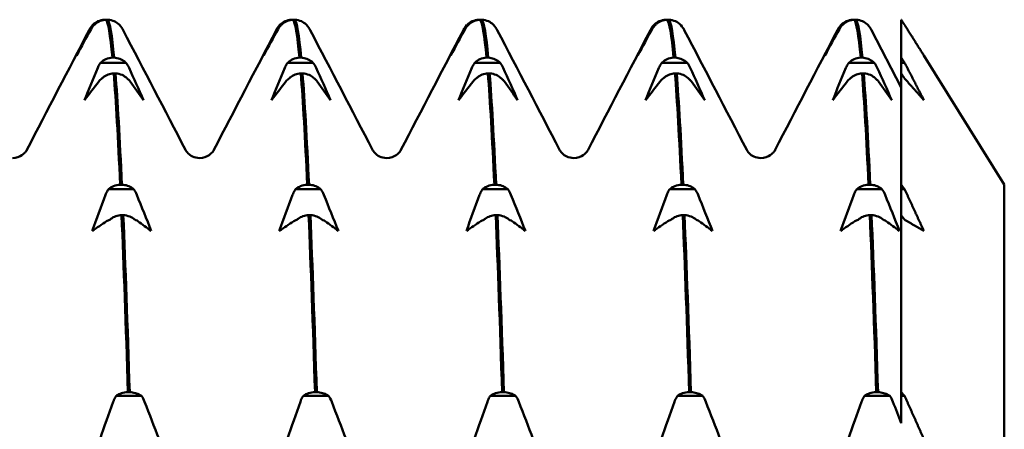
# Model space of a CAD drawing. Header units: millimetres. Extents: x 49 to 192, y 96 to 231.
# Tile 12 of 24: x 128.93 to 138.49, y 124.03 to 128. Entities that reach past the tile are written whole.
import ezdxf

# ---------------------------------------------------------------- set-up
doc = ezdxf.new("R2010")
doc.units = ezdxf.units.MM
doc.layers.add('Видимый контур (ГОСТ)', color=7, linetype='Continuous', lineweight=50)

msp = doc.modelspace()

# ---------------------------------------------------------------- linework, layer by layer
at = {"layer": 'Видимый контур (ГОСТ)'}
for p, q in [((129.7585, 127.9992), (129.7716, 127.9992)), ((129.7886, 127.9992), (129.7716, 127.9992)), ((131.5746, 127.9992), (131.5877, 127.9992)), ((131.6047, 127.9992), (131.5877, 127.9992)), ((133.3907, 127.9992), (133.4038, 127.9992)), ((133.4208, 127.9992), (133.4038, 127.9992)), ((135.2068, 127.9992), (135.2199, 127.9992)), ((135.2369, 127.9992), (135.2199, 127.9992)), ((137.0229, 127.9992), (137.036, 127.9992)), ((137.053, 127.9992), (137.036, 127.9992)), ((137.4927, 127.9992), (137.4927, 127.6312)), ((129.6575, 127.9483), (129.6444, 127.9483)), ((131.4736, 127.9483), (131.4605, 127.9483)), ((133.2897, 127.9483), (133.2766, 127.9483)), ((135.1058, 127.9483), (135.0927, 127.9483)), ((136.9219, 127.9483), (136.9088, 127.9483)), ((137.2024, 127.8991), (137.4927, 127.3419)), ((129.8341, 127.6312), (129.8511, 127.6312)), ((131.6502, 127.6312), (131.6672, 127.6312)), ((133.4663, 127.6312), (133.4833, 127.6312)), ((135.2824, 127.6312), (135.2994, 127.6312)), ((137.0985, 127.6312), (137.1155, 127.6312)), ((137.4927, 127.582), (137.4927, 127.6312)), ((138.4927, 126.4026), (137.7115, 127.6526)), ((129.9652, 127.582), (129.72, 127.582)), ((131.7813, 127.582), (131.5361, 127.582)), ((133.5974, 127.582), (133.3522, 127.582)), ((135.4135, 127.582), (135.1683, 127.582)), ((137.2296, 127.582), (136.9844, 127.582)), ((137.4927, 127.4781), (137.4927, 127.582)), ((137.5246, 127.582), (137.4927, 127.582)), ((129.8642, 127.4781), (129.8472, 127.4781)), ((131.6803, 127.4781), (131.6633, 127.4781)), ((133.4964, 127.4781), (133.4794, 127.4781)), ((135.3125, 127.4781), (135.2955, 127.4781)), ((137.1286, 127.4781), (137.1116, 127.4781)), ((137.4927, 127.4781), (137.4927, 126.3992)), ((129.9098, 126.3992), (129.9268, 126.3992)), ((131.7259, 126.3992), (131.7429, 126.3992)), ((133.542, 126.3992), (133.559, 126.3992)), ((135.3581, 126.3992), (135.3751, 126.3992)), ((137.1742, 126.3992), (137.1912, 126.3992)), ((137.4927, 126.3551), (137.4927, 126.3992)), ((138.4927, 126.4026), (138.4927, 103.5026)), ((130.0408, 126.3551), (129.7957, 126.3551)), ((131.8569, 126.3551), (131.6118, 126.3551)), ((133.673, 126.3551), (133.4279, 126.3551)), ((135.4891, 126.3551), (135.244, 126.3551)), ((137.3052, 126.3551), (137.0601, 126.3551)), ((137.4927, 126.1034), (137.4927, 126.3551)), ((137.5246, 126.3551), (137.4927, 126.3551)), ((129.9399, 126.1034), (129.9229, 126.1034)), ((131.756, 126.1034), (131.739, 126.1034)), ((133.5721, 126.1034), (133.5551, 126.1034)), ((135.3882, 126.1034), (135.3712, 126.1034)), ((137.2043, 126.1034), (137.1873, 126.1034)), ((137.4927, 126.1034), (137.4927, 124.3871)), ((129.9855, 124.3871), (130.0025, 124.3871)), ((131.8016, 124.3871), (131.8186, 124.3871)), ((133.6177, 124.3871), (133.6347, 124.3871)), ((135.4338, 124.3871), (135.4508, 124.3871)), ((137.2499, 124.3871), (137.2669, 124.3871)), ((137.4927, 124.3511), (137.4927, 124.3871)), ((130.1165, 124.3511), (129.8714, 124.3511)), ((131.9326, 124.3511), (131.6875, 124.3511)), ((133.7487, 124.3511), (133.5036, 124.3511)), ((135.5648, 124.3511), (135.3197, 124.3511)), ((137.3809, 124.3511), (137.1358, 124.3511)), ((137.4927, 124.0853), (137.4927, 124.3511)), ((137.5246, 124.3511), (137.4927, 124.3511))]:
    msp.add_line(p, q, dxfattribs=at)
for points, knots in [([(129.6444, 127.9483), (129.6457, 127.9496), (129.647, 127.9509), (129.6618, 127.9651), (129.6774, 127.9757), (129.7145, 127.9929), (129.7363, 127.9982), (129.7585, 127.9992)], [-0.01282665, -0.01282665, -0.01282665, -0.01282665, -0.01227145, -0.01227145, -0.00665799, -0.00665799, 0, 0, 0, 0]), ([(129.7716, 127.9992), (129.7529, 127.9984), (129.7345, 127.9945), (129.6996, 127.9809), (129.6835, 127.9712), (129.6651, 127.9557), (129.6612, 127.9521), (129.6575, 127.9483)], [-0.01787911, -0.01787911, -0.01787911, -0.01787911, -0.01226751, -0.01226751, -0.00665623, -0.00665623, -0.00506216, -0.00506216, -0.00506216, -0.00506216]), ([(129.9027, 127.9483), (129.9014, 127.9496), (129.9, 127.9509), (129.8852, 127.9651), (129.8696, 127.9757), (129.8325, 127.9929), (129.8107, 127.9982), (129.7886, 127.9992)], [-0.01282665, -0.01282665, -0.01282665, -0.01282665, -0.01227145, -0.01227145, -0.00665799, -0.00665799, 0, 0, 0, 0]), ([(131.4605, 127.9483), (131.4618, 127.9496), (131.4631, 127.9509), (131.4779, 127.9651), (131.4935, 127.9757), (131.5306, 127.9929), (131.5524, 127.9982), (131.5746, 127.9992)], [-0.01282665, -0.01282665, -0.01282665, -0.01282665, -0.01227145, -0.01227145, -0.00665799, -0.00665799, 0, 0, 0, 0]), ([(131.5877, 127.9992), (131.569, 127.9984), (131.5506, 127.9945), (131.5157, 127.9809), (131.4996, 127.9712), (131.4812, 127.9557), (131.4773, 127.9521), (131.4736, 127.9483)], [-0.01787911, -0.01787911, -0.01787911, -0.01787911, -0.01226751, -0.01226751, -0.00665623, -0.00665623, -0.00506216, -0.00506216, -0.00506216, -0.00506216]), ([(131.7188, 127.9483), (131.7175, 127.9496), (131.7161, 127.9509), (131.7013, 127.9651), (131.6857, 127.9757), (131.6486, 127.9929), (131.6268, 127.9982), (131.6047, 127.9992)], [-0.01282665, -0.01282665, -0.01282665, -0.01282665, -0.01227145, -0.01227145, -0.00665799, -0.00665799, 0, 0, 0, 0]), ([(133.2766, 127.9483), (133.2779, 127.9496), (133.2792, 127.9509), (133.294, 127.9651), (133.3096, 127.9757), (133.3467, 127.9929), (133.3685, 127.9982), (133.3907, 127.9992)], [-0.01282665, -0.01282665, -0.01282665, -0.01282665, -0.01227145, -0.01227145, -0.00665799, -0.00665799, 0, 0, 0, 0]), ([(133.4038, 127.9992), (133.3851, 127.9984), (133.3667, 127.9945), (133.3318, 127.9809), (133.3157, 127.9712), (133.2973, 127.9557), (133.2934, 127.9521), (133.2897, 127.9483)], [-0.01787911, -0.01787911, -0.01787911, -0.01787911, -0.01226751, -0.01226751, -0.00665623, -0.00665623, -0.00506216, -0.00506216, -0.00506216, -0.00506216]), ([(133.5349, 127.9483), (133.5336, 127.9496), (133.5322, 127.9509), (133.5174, 127.9651), (133.5018, 127.9757), (133.4647, 127.9929), (133.4429, 127.9982), (133.4208, 127.9992)], [-0.01282665, -0.01282665, -0.01282665, -0.01282665, -0.01227145, -0.01227145, -0.00665799, -0.00665799, 0, 0, 0, 0]), ([(135.0927, 127.9483), (135.094, 127.9496), (135.0953, 127.9509), (135.1101, 127.9651), (135.1257, 127.9757), (135.1628, 127.9929), (135.1846, 127.9982), (135.2068, 127.9992)], [-0.01282665, -0.01282665, -0.01282665, -0.01282665, -0.01227145, -0.01227145, -0.00665799, -0.00665799, 0, 0, 0, 0]), ([(135.2199, 127.9992), (135.2012, 127.9984), (135.1828, 127.9945), (135.1479, 127.9809), (135.1318, 127.9712), (135.1134, 127.9557), (135.1095, 127.9521), (135.1058, 127.9483)], [-0.01787911, -0.01787911, -0.01787911, -0.01787911, -0.01226751, -0.01226751, -0.00665623, -0.00665623, -0.00506216, -0.00506216, -0.00506216, -0.00506216]), ([(135.351, 127.9483), (135.3497, 127.9496), (135.3483, 127.9509), (135.3335, 127.9651), (135.3179, 127.9757), (135.2808, 127.9929), (135.259, 127.9982), (135.2369, 127.9992)], [-0.01282665, -0.01282665, -0.01282665, -0.01282665, -0.01227145, -0.01227145, -0.00665799, -0.00665799, 0, 0, 0, 0]), ([(136.9088, 127.9483), (136.9101, 127.9496), (136.9114, 127.9509), (136.9262, 127.9651), (136.9418, 127.9757), (136.9789, 127.9929), (137.0007, 127.9982), (137.0229, 127.9992)], [-0.01282665, -0.01282665, -0.01282665, -0.01282665, -0.01227145, -0.01227145, -0.00665799, -0.00665799, 0, 0, 0, 0]), ([(137.036, 127.9992), (137.0173, 127.9984), (136.9989, 127.9945), (136.964, 127.9809), (136.9479, 127.9712), (136.9295, 127.9557), (136.9256, 127.9521), (136.9219, 127.9483)], [-0.01787911, -0.01787911, -0.01787911, -0.01787911, -0.01226751, -0.01226751, -0.00665623, -0.00665623, -0.00506216, -0.00506216, -0.00506216, -0.00506216]), ([(137.1671, 127.9483), (137.1658, 127.9496), (137.1644, 127.9509), (137.1496, 127.9651), (137.134, 127.9757), (137.0969, 127.9929), (137.0751, 127.9982), (137.053, 127.9992)], [-0.01282665, -0.01282665, -0.01282665, -0.01282665, -0.01227145, -0.01227145, -0.00665799, -0.00665799, 0, 0, 0, 0]), ([(129.6157, 127.9085), (129.6213, 127.9195), (129.6283, 127.9302), (129.6393, 127.9429), (129.6418, 127.9457), (129.6444, 127.9483)], [-0.020105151, -0.020105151, -0.020105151, -0.020105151, -0.01516841, -0.01516841, -0.013799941, -0.013799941, -0.013799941, -0.013799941]), ([(131.4318, 127.9085), (131.4374, 127.9195), (131.4444, 127.9302), (131.4554, 127.9429), (131.4579, 127.9457), (131.4605, 127.9483)], [-0.020105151, -0.020105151, -0.020105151, -0.020105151, -0.01516841, -0.01516841, -0.013799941, -0.013799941, -0.013799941, -0.013799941]), ([(133.2479, 127.9085), (133.2535, 127.9195), (133.2605, 127.9302), (133.2715, 127.9429), (133.274, 127.9457), (133.2766, 127.9483)], [-0.020105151, -0.020105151, -0.020105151, -0.020105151, -0.01516841, -0.01516841, -0.013799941, -0.013799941, -0.013799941, -0.013799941]), ([(135.064, 127.9085), (135.0696, 127.9195), (135.0766, 127.9302), (135.0876, 127.9429), (135.0901, 127.9457), (135.0927, 127.9483)], [-0.020105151, -0.020105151, -0.020105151, -0.020105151, -0.01516841, -0.01516841, -0.013799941, -0.013799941, -0.013799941, -0.013799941]), ([(136.8801, 127.9085), (136.8857, 127.9195), (136.8927, 127.9302), (136.9037, 127.9429), (136.9062, 127.9457), (136.9088, 127.9483)], [-0.020105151, -0.020105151, -0.020105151, -0.020105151, -0.01516841, -0.01516841, -0.013799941, -0.013799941, -0.013799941, -0.013799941]), ([(129.72, 127.582), (129.7213, 127.5833), (129.7226, 127.5846), (129.7375, 127.5983), (129.7531, 127.6085), (129.7902, 127.6251), (129.812, 127.6303), (129.8341, 127.6312)], [-0.01282665, -0.01282665, -0.01282665, -0.01282665, -0.01227145, -0.01227145, -0.00665799, -0.00665799, 0, 0, 0, 0]), ([(129.8511, 127.6312), (129.8698, 127.6304), (129.8882, 127.6266), (129.9231, 127.6135), (129.9392, 127.6042), (129.9576, 127.5892), (129.9615, 127.5857), (129.9652, 127.582)], [-0.01787911, -0.01787911, -0.01787911, -0.01787911, -0.01226751, -0.01226751, -0.00665623, -0.00665623, -0.00506216, -0.00506216, -0.00506216, -0.00506216]), ([(131.5361, 127.582), (131.5374, 127.5833), (131.5387, 127.5846), (131.5536, 127.5983), (131.5692, 127.6085), (131.6063, 127.6251), (131.6281, 127.6303), (131.6502, 127.6312)], [-0.01282665, -0.01282665, -0.01282665, -0.01282665, -0.01227145, -0.01227145, -0.00665799, -0.00665799, 0, 0, 0, 0]), ([(131.6672, 127.6312), (131.6859, 127.6304), (131.7043, 127.6266), (131.7392, 127.6135), (131.7553, 127.6042), (131.7737, 127.5892), (131.7776, 127.5857), (131.7813, 127.582)], [-0.01787911, -0.01787911, -0.01787911, -0.01787911, -0.01226751, -0.01226751, -0.00665623, -0.00665623, -0.00506216, -0.00506216, -0.00506216, -0.00506216]), ([(133.3522, 127.582), (133.3535, 127.5833), (133.3548, 127.5846), (133.3697, 127.5983), (133.3853, 127.6085), (133.4224, 127.6251), (133.4442, 127.6303), (133.4663, 127.6312)], [-0.01282665, -0.01282665, -0.01282665, -0.01282665, -0.01227145, -0.01227145, -0.00665799, -0.00665799, 0, 0, 0, 0]), ([(133.4833, 127.6312), (133.502, 127.6304), (133.5204, 127.6266), (133.5553, 127.6135), (133.5714, 127.6042), (133.5898, 127.5892), (133.5937, 127.5857), (133.5974, 127.582)], [-0.01787911, -0.01787911, -0.01787911, -0.01787911, -0.01226751, -0.01226751, -0.00665623, -0.00665623, -0.00506216, -0.00506216, -0.00506216, -0.00506216]), ([(135.1683, 127.582), (135.1696, 127.5833), (135.1709, 127.5846), (135.1858, 127.5983), (135.2014, 127.6085), (135.2385, 127.6251), (135.2603, 127.6303), (135.2824, 127.6312)], [-0.01282665, -0.01282665, -0.01282665, -0.01282665, -0.01227145, -0.01227145, -0.00665799, -0.00665799, 0, 0, 0, 0]), ([(135.2994, 127.6312), (135.3181, 127.6304), (135.3365, 127.6266), (135.3714, 127.6135), (135.3875, 127.6042), (135.4059, 127.5892), (135.4098, 127.5857), (135.4135, 127.582)], [-0.01787911, -0.01787911, -0.01787911, -0.01787911, -0.01226751, -0.01226751, -0.00665623, -0.00665623, -0.00506216, -0.00506216, -0.00506216, -0.00506216]), ([(136.9844, 127.582), (136.9857, 127.5833), (136.987, 127.5846), (137.0019, 127.5983), (137.0175, 127.6085), (137.0546, 127.6251), (137.0764, 127.6303), (137.0985, 127.6312)], [-0.01282665, -0.01282665, -0.01282665, -0.01282665, -0.01227145, -0.01227145, -0.00665799, -0.00665799, 0, 0, 0, 0]), ([(137.1155, 127.6312), (137.1342, 127.6304), (137.1526, 127.6266), (137.1875, 127.6135), (137.2036, 127.6042), (137.222, 127.5892), (137.2259, 127.5857), (137.2296, 127.582)], [-0.01787911, -0.01787911, -0.01787911, -0.01787911, -0.01226751, -0.01226751, -0.00665623, -0.00665623, -0.00506216, -0.00506216, -0.00506216, -0.00506216]), ([(129.6914, 127.5332), (129.697, 127.5467), (129.704, 127.5598), (129.7149, 127.5754), (129.7174, 127.5788), (129.72, 127.582)], [-0.020105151, -0.020105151, -0.020105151, -0.020105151, -0.01516841, -0.01516841, -0.013799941, -0.013799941, -0.013799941, -0.013799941]), ([(131.5075, 127.5332), (131.5131, 127.5467), (131.5201, 127.5598), (131.531, 127.5754), (131.5335, 127.5788), (131.5361, 127.582)], [-0.020105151, -0.020105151, -0.020105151, -0.020105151, -0.01516841, -0.01516841, -0.013799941, -0.013799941, -0.013799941, -0.013799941]), ([(133.3236, 127.5332), (133.3292, 127.5467), (133.3362, 127.5598), (133.3471, 127.5754), (133.3496, 127.5788), (133.3522, 127.582)], [-0.020105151, -0.020105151, -0.020105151, -0.020105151, -0.01516841, -0.01516841, -0.013799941, -0.013799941, -0.013799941, -0.013799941]), ([(135.1397, 127.5332), (135.1453, 127.5467), (135.1523, 127.5598), (135.1632, 127.5754), (135.1657, 127.5788), (135.1683, 127.582)], [-0.020105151, -0.020105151, -0.020105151, -0.020105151, -0.01516841, -0.01516841, -0.013799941, -0.013799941, -0.013799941, -0.013799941]), ([(136.9558, 127.5332), (136.9614, 127.5467), (136.9684, 127.5598), (136.9793, 127.5754), (136.9818, 127.5788), (136.9844, 127.582)], [-0.020105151, -0.020105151, -0.020105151, -0.020105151, -0.01516841, -0.01516841, -0.013799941, -0.013799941, -0.013799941, -0.013799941]), ([(129.8472, 127.4781), (129.8286, 127.4773), (129.8101, 127.4736), (129.7753, 127.4604), (129.7591, 127.4511), (129.7408, 127.4361), (129.7369, 127.4326), (129.7332, 127.429)], [-0.01787911, -0.01787911, -0.01787911, -0.01787911, -0.01226751, -0.01226751, -0.00665623, -0.00665623, -0.00506216, -0.00506216, -0.00506216, -0.00506216]), ([(129.9783, 127.429), (129.977, 127.4302), (129.9757, 127.4315), (129.9608, 127.4452), (129.9453, 127.4554), (129.9082, 127.4721), (129.8864, 127.4772), (129.8642, 127.4781)], [-0.01282665, -0.01282665, -0.01282665, -0.01282665, -0.01227145, -0.01227145, -0.00665799, -0.00665799, 0, 0, 0, 0]), ([(130.007, 127.4008), (130.0014, 127.4086), (129.9944, 127.4161), (129.9834, 127.4251), (129.9809, 127.4271), (129.9783, 127.429)], [-0.020105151, -0.020105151, -0.020105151, -0.020105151, -0.01516841, -0.01516841, -0.013799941, -0.013799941, -0.013799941, -0.013799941]), ([(131.6633, 127.4781), (131.6447, 127.4773), (131.6262, 127.4736), (131.5914, 127.4604), (131.5752, 127.4511), (131.5569, 127.4361), (131.553, 127.4326), (131.5493, 127.429)], [-0.01787911, -0.01787911, -0.01787911, -0.01787911, -0.01226751, -0.01226751, -0.00665623, -0.00665623, -0.00506216, -0.00506216, -0.00506216, -0.00506216]), ([(131.7944, 127.429), (131.7931, 127.4302), (131.7918, 127.4315), (131.7769, 127.4452), (131.7614, 127.4554), (131.7243, 127.4721), (131.7025, 127.4772), (131.6803, 127.4781)], [-0.01282665, -0.01282665, -0.01282665, -0.01282665, -0.01227145, -0.01227145, -0.00665799, -0.00665799, 0, 0, 0, 0]), ([(131.8231, 127.4008), (131.8175, 127.4086), (131.8105, 127.4161), (131.7995, 127.4251), (131.797, 127.4271), (131.7944, 127.429)], [-0.020105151, -0.020105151, -0.020105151, -0.020105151, -0.01516841, -0.01516841, -0.013799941, -0.013799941, -0.013799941, -0.013799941]), ([(133.4794, 127.4781), (133.4608, 127.4773), (133.4423, 127.4736), (133.4075, 127.4604), (133.3913, 127.4511), (133.373, 127.4361), (133.3691, 127.4326), (133.3654, 127.429)], [-0.01787911, -0.01787911, -0.01787911, -0.01787911, -0.01226751, -0.01226751, -0.00665623, -0.00665623, -0.00506216, -0.00506216, -0.00506216, -0.00506216]), ([(133.6105, 127.429), (133.6092, 127.4302), (133.6079, 127.4315), (133.593, 127.4452), (133.5775, 127.4554), (133.5404, 127.4721), (133.5186, 127.4772), (133.4964, 127.4781)], [-0.01282665, -0.01282665, -0.01282665, -0.01282665, -0.01227145, -0.01227145, -0.00665799, -0.00665799, 0, 0, 0, 0]), ([(133.6392, 127.4008), (133.6336, 127.4086), (133.6266, 127.4161), (133.6156, 127.4251), (133.6131, 127.4271), (133.6105, 127.429)], [-0.020105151, -0.020105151, -0.020105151, -0.020105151, -0.01516841, -0.01516841, -0.013799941, -0.013799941, -0.013799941, -0.013799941]), ([(135.2955, 127.4781), (135.2769, 127.4773), (135.2584, 127.4736), (135.2236, 127.4604), (135.2074, 127.4511), (135.1891, 127.4361), (135.1852, 127.4326), (135.1815, 127.429)], [-0.01787911, -0.01787911, -0.01787911, -0.01787911, -0.01226751, -0.01226751, -0.00665623, -0.00665623, -0.00506216, -0.00506216, -0.00506216, -0.00506216]), ([(135.4266, 127.429), (135.4253, 127.4302), (135.424, 127.4315), (135.4091, 127.4452), (135.3936, 127.4554), (135.3565, 127.4721), (135.3347, 127.4772), (135.3125, 127.4781)], [-0.01282665, -0.01282665, -0.01282665, -0.01282665, -0.01227145, -0.01227145, -0.00665799, -0.00665799, 0, 0, 0, 0]), ([(135.4553, 127.4008), (135.4497, 127.4086), (135.4427, 127.4161), (135.4317, 127.4251), (135.4292, 127.4271), (135.4266, 127.429)], [-0.020105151, -0.020105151, -0.020105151, -0.020105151, -0.01516841, -0.01516841, -0.013799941, -0.013799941, -0.013799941, -0.013799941]), ([(137.1116, 127.4781), (137.093, 127.4773), (137.0745, 127.4736), (137.0397, 127.4604), (137.0235, 127.4511), (137.0052, 127.4361), (137.0013, 127.4326), (136.9976, 127.429)], [-0.01787911, -0.01787911, -0.01787911, -0.01787911, -0.01226751, -0.01226751, -0.00665623, -0.00665623, -0.00506216, -0.00506216, -0.00506216, -0.00506216]), ([(137.2427, 127.429), (137.2414, 127.4302), (137.2401, 127.4315), (137.2252, 127.4452), (137.2097, 127.4554), (137.1726, 127.4721), (137.1508, 127.4772), (137.1286, 127.4781)], [-0.01282665, -0.01282665, -0.01282665, -0.01282665, -0.01227145, -0.01227145, -0.00665799, -0.00665799, 0, 0, 0, 0]), ([(137.2714, 127.4008), (137.2658, 127.4086), (137.2588, 127.4161), (137.2478, 127.4251), (137.2453, 127.4271), (137.2427, 127.429)], [-0.020105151, -0.020105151, -0.020105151, -0.020105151, -0.01516841, -0.01516841, -0.013799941, -0.013799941, -0.013799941, -0.013799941]), ([(128.8655, 126.6575), (128.9013, 126.6575), (128.9354, 126.6711), (128.9748, 126.6979), (128.9852, 126.71), (128.998, 126.7268), (129.0011, 126.7324), (129.0031, 126.7362)], [0, 0, 0, 0, 0.02184572, 0.02184572, 0.04082686, 0.04082686, 0.05840191, 0.05840191, 0.05840191, 0.05840191]), ([(130.544, 126.7362), (130.5471, 126.7301), (130.5526, 126.7186), (130.5802, 126.6924), (130.5937, 126.6817), (130.6314, 126.664), (130.6564, 126.6575), (130.6816, 126.6575)], [0, 0, 0, 0, 0.02824653, 0.02824653, 0.04306105, 0.04306105, 0.05842711, 0.05842711, 0.05842711, 0.05842711]), ([(130.6816, 126.6575), (130.7174, 126.6575), (130.7515, 126.6711), (130.7909, 126.6979), (130.8013, 126.71), (130.8141, 126.7268), (130.8172, 126.7324), (130.8192, 126.7362)], [0, 0, 0, 0, 0.02184572, 0.02184572, 0.04082686, 0.04082686, 0.05840191, 0.05840191, 0.05840191, 0.05840191]), ([(132.3601, 126.7362), (132.3632, 126.7301), (132.3687, 126.7186), (132.3963, 126.6924), (132.4098, 126.6817), (132.4475, 126.664), (132.4725, 126.6575), (132.4977, 126.6575)], [0, 0, 0, 0, 0.02824653, 0.02824653, 0.04306105, 0.04306105, 0.05842711, 0.05842711, 0.05842711, 0.05842711]), ([(132.4977, 126.6575), (132.5335, 126.6575), (132.5676, 126.6711), (132.607, 126.6979), (132.6174, 126.71), (132.6302, 126.7268), (132.6333, 126.7324), (132.6353, 126.7362)], [0, 0, 0, 0, 0.02184572, 0.02184572, 0.04082686, 0.04082686, 0.05840191, 0.05840191, 0.05840191, 0.05840191]), ([(134.1762, 126.7362), (134.1793, 126.7301), (134.1848, 126.7186), (134.2124, 126.6924), (134.2259, 126.6817), (134.2636, 126.664), (134.2886, 126.6575), (134.3138, 126.6575)], [0, 0, 0, 0, 0.02824653, 0.02824653, 0.04306105, 0.04306105, 0.05842711, 0.05842711, 0.05842711, 0.05842711]), ([(134.3138, 126.6575), (134.3496, 126.6575), (134.3837, 126.6711), (134.4231, 126.6979), (134.4335, 126.71), (134.4463, 126.7268), (134.4494, 126.7324), (134.4514, 126.7362)], [0, 0, 0, 0, 0.02184572, 0.02184572, 0.04082686, 0.04082686, 0.05840191, 0.05840191, 0.05840191, 0.05840191]), ([(135.9923, 126.7362), (135.9954, 126.7301), (136.0009, 126.7186), (136.0285, 126.6924), (136.042, 126.6817), (136.0797, 126.664), (136.1047, 126.6575), (136.1299, 126.6575)], [0, 0, 0, 0, 0.02824653, 0.02824653, 0.04306105, 0.04306105, 0.05842711, 0.05842711, 0.05842711, 0.05842711]), ([(136.1299, 126.6575), (136.1657, 126.6575), (136.1998, 126.6711), (136.2392, 126.6979), (136.2496, 126.71), (136.2624, 126.7268), (136.2655, 126.7324), (136.2675, 126.7362)], [0, 0, 0, 0, 0.02184572, 0.02184572, 0.04082686, 0.04082686, 0.05840191, 0.05840191, 0.05840191, 0.05840191]), ([(129.7957, 126.3551), (129.797, 126.3562), (129.7983, 126.3574), (129.8132, 126.3696), (129.8288, 126.3788), (129.8659, 126.3937), (129.8876, 126.3983), (129.9098, 126.3992)], [-0.01282665, -0.01282665, -0.01282665, -0.01282665, -0.01227145, -0.01227145, -0.00665799, -0.00665799, 0, 0, 0, 0]), ([(129.9268, 126.3992), (129.9455, 126.3985), (129.9639, 126.3951), (129.9987, 126.3833), (130.0149, 126.3749), (130.0333, 126.3615), (130.0371, 126.3584), (130.0408, 126.3551)], [-0.01787911, -0.01787911, -0.01787911, -0.01787911, -0.01226751, -0.01226751, -0.00665623, -0.00665623, -0.00506216, -0.00506216, -0.00506216, -0.00506216]), ([(131.6118, 126.3551), (131.6131, 126.3562), (131.6144, 126.3574), (131.6293, 126.3696), (131.6449, 126.3788), (131.682, 126.3937), (131.7037, 126.3983), (131.7259, 126.3992)], [-0.01282665, -0.01282665, -0.01282665, -0.01282665, -0.01227145, -0.01227145, -0.00665799, -0.00665799, 0, 0, 0, 0]), ([(131.7429, 126.3992), (131.7616, 126.3985), (131.78, 126.3951), (131.8148, 126.3833), (131.831, 126.3749), (131.8494, 126.3615), (131.8532, 126.3584), (131.8569, 126.3551)], [-0.01787911, -0.01787911, -0.01787911, -0.01787911, -0.01226751, -0.01226751, -0.00665623, -0.00665623, -0.00506216, -0.00506216, -0.00506216, -0.00506216]), ([(133.4279, 126.3551), (133.4292, 126.3562), (133.4305, 126.3574), (133.4454, 126.3696), (133.461, 126.3788), (133.4981, 126.3937), (133.5198, 126.3983), (133.542, 126.3992)], [-0.01282665, -0.01282665, -0.01282665, -0.01282665, -0.01227145, -0.01227145, -0.00665799, -0.00665799, 0, 0, 0, 0]), ([(133.559, 126.3992), (133.5777, 126.3985), (133.5961, 126.3951), (133.6309, 126.3833), (133.6471, 126.3749), (133.6655, 126.3615), (133.6693, 126.3584), (133.673, 126.3551)], [-0.01787911, -0.01787911, -0.01787911, -0.01787911, -0.01226751, -0.01226751, -0.00665623, -0.00665623, -0.00506216, -0.00506216, -0.00506216, -0.00506216]), ([(135.244, 126.3551), (135.2453, 126.3562), (135.2466, 126.3574), (135.2615, 126.3696), (135.2771, 126.3788), (135.3142, 126.3937), (135.3359, 126.3983), (135.3581, 126.3992)], [-0.01282665, -0.01282665, -0.01282665, -0.01282665, -0.01227145, -0.01227145, -0.00665799, -0.00665799, 0, 0, 0, 0]), ([(135.3751, 126.3992), (135.3938, 126.3985), (135.4122, 126.3951), (135.447, 126.3833), (135.4632, 126.3749), (135.4816, 126.3615), (135.4854, 126.3584), (135.4891, 126.3551)], [-0.01787911, -0.01787911, -0.01787911, -0.01787911, -0.01226751, -0.01226751, -0.00665623, -0.00665623, -0.00506216, -0.00506216, -0.00506216, -0.00506216]), ([(137.0601, 126.3551), (137.0614, 126.3562), (137.0627, 126.3574), (137.0776, 126.3696), (137.0932, 126.3788), (137.1303, 126.3937), (137.152, 126.3983), (137.1742, 126.3992)], [-0.01282665, -0.01282665, -0.01282665, -0.01282665, -0.01227145, -0.01227145, -0.00665799, -0.00665799, 0, 0, 0, 0]), ([(137.1912, 126.3992), (137.2099, 126.3985), (137.2283, 126.3951), (137.2631, 126.3833), (137.2793, 126.3749), (137.2977, 126.3615), (137.3015, 126.3584), (137.3052, 126.3551)], [-0.01787911, -0.01787911, -0.01787911, -0.01787911, -0.01226751, -0.01226751, -0.00665623, -0.00665623, -0.00506216, -0.00506216, -0.00506216, -0.00506216]), ([(129.767, 126.3007), (129.7726, 126.3157), (129.7797, 126.3303), (129.7906, 126.3477), (129.7931, 126.3514), (129.7957, 126.3551)], [-0.020105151, -0.020105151, -0.020105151, -0.020105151, -0.01516841, -0.01516841, -0.013799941, -0.013799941, -0.013799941, -0.013799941]), ([(131.5831, 126.3007), (131.5887, 126.3157), (131.5958, 126.3303), (131.6067, 126.3477), (131.6092, 126.3514), (131.6118, 126.3551)], [-0.020105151, -0.020105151, -0.020105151, -0.020105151, -0.01516841, -0.01516841, -0.013799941, -0.013799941, -0.013799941, -0.013799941]), ([(133.3992, 126.3007), (133.4048, 126.3157), (133.4119, 126.3303), (133.4228, 126.3477), (133.4253, 126.3514), (133.4279, 126.3551)], [-0.020105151, -0.020105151, -0.020105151, -0.020105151, -0.01516841, -0.01516841, -0.013799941, -0.013799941, -0.013799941, -0.013799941]), ([(135.2153, 126.3007), (135.2209, 126.3157), (135.228, 126.3303), (135.2389, 126.3477), (135.2414, 126.3514), (135.244, 126.3551)], [-0.020105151, -0.020105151, -0.020105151, -0.020105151, -0.01516841, -0.01516841, -0.013799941, -0.013799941, -0.013799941, -0.013799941]), ([(137.0314, 126.3007), (137.037, 126.3157), (137.0441, 126.3303), (137.055, 126.3477), (137.0575, 126.3514), (137.0601, 126.3551)], [-0.020105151, -0.020105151, -0.020105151, -0.020105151, -0.01516841, -0.01516841, -0.013799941, -0.013799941, -0.013799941, -0.013799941]), ([(129.9229, 126.1034), (129.9042, 126.1027), (129.8858, 126.0993), (129.851, 126.0875), (129.8348, 126.0792), (129.8165, 126.0658), (129.8126, 126.0626), (129.8089, 126.0594)], [-0.01787911, -0.01787911, -0.01787911, -0.01787911, -0.01226751, -0.01226751, -0.00665623, -0.00665623, -0.00506216, -0.00506216, -0.00506216, -0.00506216]), ([(130.054, 126.0594), (130.0527, 126.0605), (130.0514, 126.0616), (130.0365, 126.0739), (130.0209, 126.0831), (129.9838, 126.098), (129.9621, 126.1026), (129.9399, 126.1034)], [-0.01282665, -0.01282665, -0.01282665, -0.01282665, -0.01227145, -0.01227145, -0.00665799, -0.00665799, 0, 0, 0, 0]), ([(131.739, 126.1034), (131.7203, 126.1027), (131.7019, 126.0993), (131.6671, 126.0875), (131.6509, 126.0792), (131.6326, 126.0658), (131.6287, 126.0626), (131.625, 126.0594)], [-0.01787911, -0.01787911, -0.01787911, -0.01787911, -0.01226751, -0.01226751, -0.00665623, -0.00665623, -0.00506216, -0.00506216, -0.00506216, -0.00506216]), ([(131.8701, 126.0594), (131.8688, 126.0605), (131.8675, 126.0616), (131.8526, 126.0739), (131.837, 126.0831), (131.7999, 126.098), (131.7782, 126.1026), (131.756, 126.1034)], [-0.01282665, -0.01282665, -0.01282665, -0.01282665, -0.01227145, -0.01227145, -0.00665799, -0.00665799, 0, 0, 0, 0]), ([(133.5551, 126.1034), (133.5364, 126.1027), (133.518, 126.0993), (133.4832, 126.0875), (133.467, 126.0792), (133.4487, 126.0658), (133.4448, 126.0626), (133.4411, 126.0594)], [-0.01787911, -0.01787911, -0.01787911, -0.01787911, -0.01226751, -0.01226751, -0.00665623, -0.00665623, -0.00506216, -0.00506216, -0.00506216, -0.00506216]), ([(133.6862, 126.0594), (133.6849, 126.0605), (133.6836, 126.0616), (133.6687, 126.0739), (133.6531, 126.0831), (133.616, 126.098), (133.5943, 126.1026), (133.5721, 126.1034)], [-0.01282665, -0.01282665, -0.01282665, -0.01282665, -0.01227145, -0.01227145, -0.00665799, -0.00665799, 0, 0, 0, 0]), ([(135.3712, 126.1034), (135.3525, 126.1027), (135.3341, 126.0993), (135.2993, 126.0875), (135.2831, 126.0792), (135.2648, 126.0658), (135.2609, 126.0626), (135.2572, 126.0594)], [-0.01787911, -0.01787911, -0.01787911, -0.01787911, -0.01226751, -0.01226751, -0.00665623, -0.00665623, -0.00506216, -0.00506216, -0.00506216, -0.00506216]), ([(135.5023, 126.0594), (135.501, 126.0605), (135.4997, 126.0616), (135.4848, 126.0739), (135.4692, 126.0831), (135.4321, 126.098), (135.4104, 126.1026), (135.3882, 126.1034)], [-0.01282665, -0.01282665, -0.01282665, -0.01282665, -0.01227145, -0.01227145, -0.00665799, -0.00665799, 0, 0, 0, 0]), ([(137.1873, 126.1034), (137.1686, 126.1027), (137.1502, 126.0993), (137.1154, 126.0875), (137.0992, 126.0792), (137.0809, 126.0658), (137.077, 126.0626), (137.0733, 126.0594)], [-0.01787911, -0.01787911, -0.01787911, -0.01787911, -0.01226751, -0.01226751, -0.00665623, -0.00665623, -0.00506216, -0.00506216, -0.00506216, -0.00506216]), ([(137.3184, 126.0594), (137.3171, 126.0605), (137.3158, 126.0616), (137.3009, 126.0739), (137.2853, 126.0831), (137.2482, 126.098), (137.2265, 126.1026), (137.2043, 126.1034)], [-0.01282665, -0.01282665, -0.01282665, -0.01282665, -0.01227145, -0.01227145, -0.00665799, -0.00665799, 0, 0, 0, 0]), ([(130.0827, 126.0448), (130.0771, 126.0488), (130.07, 126.0527), (130.0591, 126.0574), (130.0566, 126.0584), (130.054, 126.0594)], [-0.020105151, -0.020105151, -0.020105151, -0.020105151, -0.01516841, -0.01516841, -0.013799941, -0.013799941, -0.013799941, -0.013799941]), ([(131.8988, 126.0448), (131.8932, 126.0488), (131.8861, 126.0527), (131.8752, 126.0574), (131.8727, 126.0584), (131.8701, 126.0594)], [-0.020105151, -0.020105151, -0.020105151, -0.020105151, -0.01516841, -0.01516841, -0.013799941, -0.013799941, -0.013799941, -0.013799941]), ([(133.7149, 126.0448), (133.7093, 126.0488), (133.7022, 126.0527), (133.6913, 126.0574), (133.6888, 126.0584), (133.6862, 126.0594)], [-0.020105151, -0.020105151, -0.020105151, -0.020105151, -0.01516841, -0.01516841, -0.013799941, -0.013799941, -0.013799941, -0.013799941]), ([(135.531, 126.0448), (135.5254, 126.0488), (135.5183, 126.0527), (135.5074, 126.0574), (135.5049, 126.0584), (135.5023, 126.0594)], [-0.020105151, -0.020105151, -0.020105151, -0.020105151, -0.01516841, -0.01516841, -0.013799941, -0.013799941, -0.013799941, -0.013799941]), ([(137.3471, 126.0448), (137.3415, 126.0488), (137.3344, 126.0527), (137.3235, 126.0574), (137.321, 126.0584), (137.3184, 126.0594)], [-0.020105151, -0.020105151, -0.020105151, -0.020105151, -0.01516841, -0.01516841, -0.013799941, -0.013799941, -0.013799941, -0.013799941]), ([(129.8714, 124.3511), (129.8727, 124.352), (129.874, 124.3529), (129.8889, 124.363), (129.9044, 124.3705), (129.9415, 124.3826), (129.9633, 124.3864), (129.9855, 124.3871)], [-0.01282665, -0.01282665, -0.01282665, -0.01282665, -0.01227145, -0.01227145, -0.00665799, -0.00665799, 0, 0, 0, 0]), ([(130.0025, 124.3871), (130.0211, 124.3865), (130.0396, 124.3837), (130.0744, 124.3741), (130.0906, 124.3673), (130.1089, 124.3563), (130.1128, 124.3537), (130.1165, 124.3511)], [-0.01787911, -0.01787911, -0.01787911, -0.01787911, -0.01226751, -0.01226751, -0.00665623, -0.00665623, -0.00506216, -0.00506216, -0.00506216, -0.00506216]), ([(131.6875, 124.3511), (131.6888, 124.352), (131.6901, 124.3529), (131.705, 124.363), (131.7205, 124.3705), (131.7576, 124.3826), (131.7794, 124.3864), (131.8016, 124.3871)], [-0.01282665, -0.01282665, -0.01282665, -0.01282665, -0.01227145, -0.01227145, -0.00665799, -0.00665799, 0, 0, 0, 0]), ([(131.8186, 124.3871), (131.8372, 124.3865), (131.8557, 124.3837), (131.8905, 124.3741), (131.9067, 124.3673), (131.925, 124.3563), (131.9289, 124.3537), (131.9326, 124.3511)], [-0.01787911, -0.01787911, -0.01787911, -0.01787911, -0.01226751, -0.01226751, -0.00665623, -0.00665623, -0.00506216, -0.00506216, -0.00506216, -0.00506216]), ([(133.5036, 124.3511), (133.5049, 124.352), (133.5062, 124.3529), (133.5211, 124.363), (133.5366, 124.3705), (133.5737, 124.3826), (133.5955, 124.3864), (133.6177, 124.3871)], [-0.01282665, -0.01282665, -0.01282665, -0.01282665, -0.01227145, -0.01227145, -0.00665799, -0.00665799, 0, 0, 0, 0]), ([(133.6347, 124.3871), (133.6533, 124.3865), (133.6718, 124.3837), (133.7066, 124.3741), (133.7228, 124.3673), (133.7411, 124.3563), (133.745, 124.3537), (133.7487, 124.3511)], [-0.01787911, -0.01787911, -0.01787911, -0.01787911, -0.01226751, -0.01226751, -0.00665623, -0.00665623, -0.00506216, -0.00506216, -0.00506216, -0.00506216]), ([(135.3197, 124.3511), (135.321, 124.352), (135.3223, 124.3529), (135.3372, 124.363), (135.3527, 124.3705), (135.3898, 124.3826), (135.4116, 124.3864), (135.4338, 124.3871)], [-0.01282665, -0.01282665, -0.01282665, -0.01282665, -0.01227145, -0.01227145, -0.00665799, -0.00665799, 0, 0, 0, 0]), ([(135.4508, 124.3871), (135.4694, 124.3865), (135.4879, 124.3837), (135.5227, 124.3741), (135.5389, 124.3673), (135.5572, 124.3563), (135.5611, 124.3537), (135.5648, 124.3511)], [-0.01787911, -0.01787911, -0.01787911, -0.01787911, -0.01226751, -0.01226751, -0.00665623, -0.00665623, -0.00506216, -0.00506216, -0.00506216, -0.00506216]), ([(137.1358, 124.3511), (137.1371, 124.352), (137.1384, 124.3529), (137.1533, 124.363), (137.1688, 124.3705), (137.2059, 124.3826), (137.2277, 124.3864), (137.2499, 124.3871)], [-0.01282665, -0.01282665, -0.01282665, -0.01282665, -0.01227145, -0.01227145, -0.00665799, -0.00665799, 0, 0, 0, 0]), ([(137.2669, 124.3871), (137.2855, 124.3865), (137.304, 124.3837), (137.3388, 124.3741), (137.355, 124.3673), (137.3733, 124.3563), (137.3772, 124.3537), (137.3809, 124.3511)], [-0.01787911, -0.01787911, -0.01787911, -0.01787911, -0.01226751, -0.01226751, -0.00665623, -0.00665623, -0.00506216, -0.00506216, -0.00506216, -0.00506216]), ([(129.8427, 124.2947), (129.8483, 124.3103), (129.8553, 124.3254), (129.8663, 124.3435), (129.8688, 124.3473), (129.8714, 124.3511)], [-0.020105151, -0.020105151, -0.020105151, -0.020105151, -0.01516841, -0.01516841, -0.013799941, -0.013799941, -0.013799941, -0.013799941]), ([(131.6588, 124.2947), (131.6644, 124.3103), (131.6714, 124.3254), (131.6824, 124.3435), (131.6849, 124.3473), (131.6875, 124.3511)], [-0.020105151, -0.020105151, -0.020105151, -0.020105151, -0.01516841, -0.01516841, -0.013799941, -0.013799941, -0.013799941, -0.013799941]), ([(133.4749, 124.2947), (133.4805, 124.3103), (133.4875, 124.3254), (133.4985, 124.3435), (133.501, 124.3473), (133.5036, 124.3511)], [-0.020105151, -0.020105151, -0.020105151, -0.020105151, -0.01516841, -0.01516841, -0.013799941, -0.013799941, -0.013799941, -0.013799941]), ([(135.291, 124.2947), (135.2966, 124.3103), (135.3036, 124.3254), (135.3146, 124.3435), (135.3171, 124.3473), (135.3197, 124.3511)], [-0.020105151, -0.020105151, -0.020105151, -0.020105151, -0.01516841, -0.01516841, -0.013799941, -0.013799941, -0.013799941, -0.013799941]), ([(137.1071, 124.2947), (137.1127, 124.3103), (137.1197, 124.3254), (137.1307, 124.3435), (137.1332, 124.3473), (137.1358, 124.3511)], [-0.020105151, -0.020105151, -0.020105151, -0.020105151, -0.01516841, -0.01516841, -0.013799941, -0.013799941, -0.013799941, -0.013799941])]:
    msp.add_open_spline(points, degree=3, knots=knots, dxfattribs=at)
for points in [[(129.7716, 127.9992), (129.7924, 127.9779), (129.8133, 127.8543), (129.8341, 127.6312)], [(129.8511, 127.6312), (129.8303, 127.8543), (129.8094, 127.9779), (129.7886, 127.9992)], [(131.5877, 127.9992), (131.6085, 127.9779), (131.6294, 127.8543), (131.6502, 127.6312)], [(131.6672, 127.6312), (131.6464, 127.8543), (131.6255, 127.9779), (131.6047, 127.9992)], [(133.4038, 127.9992), (133.4246, 127.9779), (133.4455, 127.8543), (133.4663, 127.6312)], [(133.4833, 127.6312), (133.4625, 127.8543), (133.4416, 127.9779), (133.4208, 127.9992)], [(135.2199, 127.9992), (135.2407, 127.9779), (135.2616, 127.8543), (135.2824, 127.6312)], [(135.2994, 127.6312), (135.2786, 127.8543), (135.2577, 127.9779), (135.2369, 127.9992)], [(137.036, 127.9992), (137.0568, 127.9779), (137.0777, 127.8543), (137.0985, 127.6312)], [(137.1155, 127.6312), (137.0947, 127.8543), (137.0738, 127.9779), (137.053, 127.9992)], [(129.0031, 126.7362), (129.2051, 127.1239), (129.4071, 127.5115), (129.609, 127.8991)], [(129.6271, 127.9085), (129.5801, 127.8233), (129.5333, 127.738), (129.4869, 127.6526)], [(129.4869, 127.6526), (129.5294, 127.738), (129.5724, 127.8233), (129.6157, 127.9085)], [(129.609, 127.8991), (129.6161, 127.9127), (129.6252, 127.9288), (129.6442, 127.9481)], [(129.6575, 127.9483), (129.6455, 127.9366), (129.6353, 127.9232), (129.6271, 127.9085)], [(129.9029, 127.9481), (129.9028, 127.9482), (129.9027, 127.9482), (129.9027, 127.9483)], [(129.9029, 127.9481), (129.9218, 127.9288), (129.9309, 127.9127), (129.938, 127.8991)], [(129.938, 127.8991), (130.14, 127.5115), (130.342, 127.1239), (130.544, 126.7362)], [(130.8192, 126.7362), (131.0212, 127.1239), (131.2232, 127.5115), (131.4251, 127.8991)], [(131.4432, 127.9085), (131.3962, 127.8233), (131.3494, 127.738), (131.303, 127.6526)], [(131.303, 127.6526), (131.3455, 127.738), (131.3885, 127.8233), (131.4318, 127.9085)], [(131.4251, 127.8991), (131.4322, 127.9127), (131.4413, 127.9288), (131.4603, 127.9481)], [(131.4736, 127.9483), (131.4616, 127.9366), (131.4514, 127.9232), (131.4432, 127.9085)], [(131.719, 127.9481), (131.7189, 127.9482), (131.7188, 127.9482), (131.7188, 127.9483)], [(131.719, 127.9481), (131.7379, 127.9288), (131.747, 127.9127), (131.7541, 127.8991)], [(131.7541, 127.8991), (131.9561, 127.5115), (132.1581, 127.1239), (132.3601, 126.7362)], [(132.6353, 126.7362), (132.8373, 127.1239), (133.0393, 127.5115), (133.2412, 127.8991)], [(133.2593, 127.9085), (133.2123, 127.8233), (133.1655, 127.738), (133.1191, 127.6526)], [(133.1191, 127.6526), (133.1616, 127.738), (133.2046, 127.8233), (133.2479, 127.9085)], [(133.2412, 127.8991), (133.2483, 127.9127), (133.2574, 127.9288), (133.2764, 127.9481)], [(133.2897, 127.9483), (133.2777, 127.9366), (133.2675, 127.9232), (133.2593, 127.9085)], [(133.5351, 127.9481), (133.535, 127.9482), (133.5349, 127.9482), (133.5349, 127.9483)], [(133.5351, 127.9481), (133.554, 127.9288), (133.5631, 127.9127), (133.5702, 127.8991)], [(133.5702, 127.8991), (133.7722, 127.5115), (133.9742, 127.1239), (134.1762, 126.7362)], [(134.4514, 126.7362), (134.6534, 127.1239), (134.8554, 127.5115), (135.0573, 127.8991)], [(135.0754, 127.9085), (135.0284, 127.8233), (134.9816, 127.738), (134.9352, 127.6526)], [(134.9352, 127.6526), (134.9777, 127.738), (135.0207, 127.8233), (135.064, 127.9085)], [(135.0573, 127.8991), (135.0644, 127.9127), (135.0735, 127.9288), (135.0925, 127.9481)], [(135.1058, 127.9483), (135.0938, 127.9366), (135.0836, 127.9232), (135.0754, 127.9085)], [(135.3512, 127.9481), (135.3511, 127.9482), (135.351, 127.9482), (135.351, 127.9483)], [(135.3512, 127.9481), (135.3701, 127.9288), (135.3792, 127.9127), (135.3863, 127.8991)], [(135.3863, 127.8991), (135.5883, 127.5115), (135.7903, 127.1239), (135.9923, 126.7362)], [(136.2675, 126.7362), (136.4695, 127.1239), (136.6715, 127.5115), (136.8734, 127.8991)], [(136.8915, 127.9085), (136.8445, 127.8233), (136.7977, 127.738), (136.7513, 127.6526)], [(136.7513, 127.6526), (136.7938, 127.738), (136.8368, 127.8233), (136.8801, 127.9085)], [(136.8734, 127.8991), (136.8805, 127.9127), (136.8896, 127.9288), (136.9086, 127.9481)], [(136.9219, 127.9483), (136.9099, 127.9366), (136.8997, 127.9232), (136.8915, 127.9085)], [(137.1673, 127.9481), (137.1672, 127.9482), (137.1671, 127.9482), (137.1671, 127.9483)], [(137.1673, 127.9481), (137.1862, 127.9288), (137.1953, 127.9127), (137.2024, 127.8991)], [(129.5626, 127.2198), (129.6051, 127.3245), (129.648, 127.429), (129.6914, 127.5332)], [(129.9652, 127.582), (129.9772, 127.5677), (129.9874, 127.5513), (129.9956, 127.5332)], [(129.9956, 127.5332), (130.0426, 127.429), (130.0894, 127.3245), (130.1358, 127.2198)], [(131.3787, 127.2198), (131.4212, 127.3245), (131.4641, 127.429), (131.5075, 127.5332)], [(131.7813, 127.582), (131.7933, 127.5677), (131.8035, 127.5513), (131.8117, 127.5332)], [(131.8117, 127.5332), (131.8587, 127.429), (131.9055, 127.3245), (131.9519, 127.2198)], [(133.1948, 127.2198), (133.2373, 127.3245), (133.2802, 127.429), (133.3236, 127.5332)], [(133.5974, 127.582), (133.6094, 127.5677), (133.6196, 127.5513), (133.6278, 127.5332)], [(133.6278, 127.5332), (133.6748, 127.429), (133.7216, 127.3245), (133.768, 127.2198)], [(135.0109, 127.2198), (135.0534, 127.3245), (135.0963, 127.429), (135.1397, 127.5332)], [(135.4135, 127.582), (135.4255, 127.5677), (135.4357, 127.5513), (135.4439, 127.5332)], [(135.4439, 127.5332), (135.4909, 127.429), (135.5377, 127.3245), (135.5841, 127.2198)], [(136.827, 127.2198), (136.8695, 127.3245), (136.9124, 127.429), (136.9558, 127.5332)], [(137.2296, 127.582), (137.2416, 127.5677), (137.2518, 127.5513), (137.26, 127.5332)], [(137.26, 127.5332), (137.307, 127.429), (137.3538, 127.3245), (137.4002, 127.2198)], [(129.7332, 127.429), (129.7212, 127.4207), (129.7109, 127.4112), (129.7028, 127.4008)], [(129.8472, 127.4781), (129.8681, 127.2139), (129.889, 126.8514), (129.9098, 126.3992)], [(129.9268, 126.3992), (129.9059, 126.8514), (129.8851, 127.2139), (129.8642, 127.4781)], [(131.5493, 127.429), (131.5373, 127.4207), (131.527, 127.4112), (131.5189, 127.4008)], [(131.6633, 127.4781), (131.6842, 127.2139), (131.7051, 126.8514), (131.7259, 126.3992)], [(131.7429, 126.3992), (131.722, 126.8514), (131.7012, 127.2139), (131.6803, 127.4781)], [(133.3654, 127.429), (133.3534, 127.4207), (133.3431, 127.4112), (133.335, 127.4008)], [(133.4794, 127.4781), (133.5003, 127.2139), (133.5212, 126.8514), (133.542, 126.3992)], [(133.559, 126.3992), (133.5381, 126.8514), (133.5173, 127.2139), (133.4964, 127.4781)], [(135.1815, 127.429), (135.1695, 127.4207), (135.1592, 127.4112), (135.1511, 127.4008)], [(135.2955, 127.4781), (135.3164, 127.2139), (135.3373, 126.8514), (135.3581, 126.3992)], [(135.3751, 126.3992), (135.3542, 126.8514), (135.3334, 127.2139), (135.3125, 127.4781)], [(136.9976, 127.429), (136.9856, 127.4207), (136.9753, 127.4112), (136.9672, 127.4008)], [(137.1116, 127.4781), (137.1325, 127.2139), (137.1534, 126.8514), (137.1742, 126.3992)], [(137.1912, 126.3992), (137.1703, 126.8514), (137.1495, 127.2139), (137.1286, 127.4781)], [(129.7028, 127.4008), (129.6557, 127.3406), (129.609, 127.2802), (129.5626, 127.2198)], [(130.1358, 127.2198), (130.0933, 127.2803), (130.0503, 127.3406), (130.007, 127.4008)], [(131.5189, 127.4008), (131.4718, 127.3406), (131.4251, 127.2802), (131.3787, 127.2198)], [(131.9519, 127.2198), (131.9094, 127.2803), (131.8664, 127.3406), (131.8231, 127.4008)], [(133.335, 127.4008), (133.2879, 127.3406), (133.2412, 127.2802), (133.1948, 127.2198)], [(133.768, 127.2198), (133.7255, 127.2803), (133.6825, 127.3406), (133.6392, 127.4008)], [(135.1511, 127.4008), (135.104, 127.3406), (135.0573, 127.2802), (135.0109, 127.2198)], [(135.5841, 127.2198), (135.5416, 127.2803), (135.4986, 127.3406), (135.4553, 127.4008)], [(136.9672, 127.4008), (136.9201, 127.3406), (136.8734, 127.2802), (136.827, 127.2198)], [(137.4002, 127.2198), (137.3577, 127.2803), (137.3147, 127.3406), (137.2714, 127.4008)], [(129.6382, 125.9511), (129.6808, 126.0678), (129.7237, 126.1844), (129.767, 126.3007)], [(130.0408, 126.3551), (130.0529, 126.3391), (130.0631, 126.3208), (130.0712, 126.3007)], [(130.0712, 126.3007), (130.1183, 126.1843), (130.1651, 126.0678), (130.2115, 125.9511)], [(131.4543, 125.9511), (131.4969, 126.0678), (131.5398, 126.1844), (131.5831, 126.3007)], [(131.8569, 126.3551), (131.869, 126.3391), (131.8792, 126.3208), (131.8873, 126.3007)], [(131.8873, 126.3007), (131.9344, 126.1843), (131.9812, 126.0678), (132.0276, 125.9511)], [(133.2704, 125.9511), (133.313, 126.0678), (133.3559, 126.1844), (133.3992, 126.3007)], [(133.673, 126.3551), (133.6851, 126.3391), (133.6953, 126.3208), (133.7034, 126.3007)], [(133.7034, 126.3007), (133.7505, 126.1843), (133.7973, 126.0678), (133.8437, 125.9511)], [(135.0865, 125.9511), (135.1291, 126.0678), (135.172, 126.1844), (135.2153, 126.3007)], [(135.4891, 126.3551), (135.5012, 126.3391), (135.5114, 126.3208), (135.5195, 126.3007)], [(135.5195, 126.3007), (135.5666, 126.1843), (135.6134, 126.0678), (135.6598, 125.9511)], [(136.9026, 125.9511), (136.9452, 126.0678), (136.9881, 126.1844), (137.0314, 126.3007)], [(137.3052, 126.3551), (137.3173, 126.3391), (137.3275, 126.3208), (137.3356, 126.3007)], [(137.3356, 126.3007), (137.3827, 126.1843), (137.4295, 126.0678), (137.4759, 125.9511)], [(129.9229, 126.1034), (129.9438, 125.6143), (129.9646, 125.0377), (129.9855, 124.3871)], [(130.0025, 124.3871), (129.9816, 125.0377), (129.9607, 125.6143), (129.9399, 126.1034)], [(131.739, 126.1034), (131.7599, 125.6143), (131.7807, 125.0377), (131.8016, 124.3871)], [(131.8186, 124.3871), (131.7977, 125.0377), (131.7768, 125.6143), (131.756, 126.1034)], [(133.5551, 126.1034), (133.576, 125.6143), (133.5968, 125.0377), (133.6177, 124.3871)], [(133.6347, 124.3871), (133.6138, 125.0377), (133.5929, 125.6143), (133.5721, 126.1034)], [(135.3712, 126.1034), (135.3921, 125.6143), (135.4129, 125.0377), (135.4338, 124.3871)], [(135.4508, 124.3871), (135.4299, 125.0377), (135.409, 125.6143), (135.3882, 126.1034)], [(137.1873, 126.1034), (137.2082, 125.6143), (137.229, 125.0377), (137.2499, 124.3871)], [(137.2669, 124.3871), (137.246, 125.0377), (137.2251, 125.6143), (137.2043, 126.1034)], [(129.7785, 126.0448), (129.7314, 126.0136), (129.6846, 125.9824), (129.6382, 125.9511)], [(129.8089, 126.0594), (129.7968, 126.0551), (129.7866, 126.0502), (129.7785, 126.0448)], [(130.2115, 125.9511), (130.1689, 125.9824), (130.126, 126.0136), (130.0827, 126.0448)], [(131.5946, 126.0448), (131.5475, 126.0136), (131.5007, 125.9824), (131.4543, 125.9511)], [(131.625, 126.0594), (131.6129, 126.0551), (131.6027, 126.0502), (131.5946, 126.0448)], [(132.0276, 125.9511), (131.985, 125.9824), (131.9421, 126.0136), (131.8988, 126.0448)], [(133.4107, 126.0448), (133.3636, 126.0136), (133.3168, 125.9824), (133.2704, 125.9511)], [(133.4411, 126.0594), (133.429, 126.0551), (133.4188, 126.0502), (133.4107, 126.0448)], [(133.8437, 125.9511), (133.8011, 125.9824), (133.7582, 126.0136), (133.7149, 126.0448)], [(135.2268, 126.0448), (135.1797, 126.0136), (135.1329, 125.9824), (135.0865, 125.9511)], [(135.2572, 126.0594), (135.2451, 126.0551), (135.2349, 126.0502), (135.2268, 126.0448)], [(135.6598, 125.9511), (135.6172, 125.9824), (135.5743, 126.0136), (135.531, 126.0448)], [(137.0429, 126.0448), (136.9958, 126.0136), (136.949, 125.9824), (136.9026, 125.9511)], [(137.0733, 126.0594), (137.0612, 126.0551), (137.051, 126.0502), (137.0429, 126.0448)], [(137.4759, 125.9511), (137.4333, 125.9824), (137.3904, 126.0136), (137.3471, 126.0448)], [(129.7139, 123.9328), (129.7564, 124.0537), (129.7994, 124.1743), (129.8427, 124.2947)], [(130.1165, 124.3511), (130.1285, 124.3345), (130.1388, 124.3156), (130.1469, 124.2947)], [(130.1469, 124.2947), (130.194, 124.1743), (130.2407, 124.0536), (130.2871, 123.9328)], [(131.53, 123.9328), (131.5725, 124.0537), (131.6155, 124.1743), (131.6588, 124.2947)], [(131.9326, 124.3511), (131.9446, 124.3345), (131.9549, 124.3156), (131.963, 124.2947)], [(131.963, 124.2947), (132.0101, 124.1743), (132.0568, 124.0536), (132.1032, 123.9328)], [(133.3461, 123.9328), (133.3886, 124.0537), (133.4316, 124.1743), (133.4749, 124.2947)], [(133.7487, 124.3511), (133.7607, 124.3345), (133.771, 124.3156), (133.7791, 124.2947)], [(133.7791, 124.2947), (133.8262, 124.1743), (133.8729, 124.0536), (133.9193, 123.9328)], [(135.1622, 123.9328), (135.2047, 124.0537), (135.2477, 124.1743), (135.291, 124.2947)], [(135.5648, 124.3511), (135.5768, 124.3345), (135.5871, 124.3156), (135.5952, 124.2947)], [(135.5952, 124.2947), (135.6423, 124.1743), (135.689, 124.0536), (135.7354, 123.9328)], [(136.9783, 123.9328), (137.0208, 124.0537), (137.0638, 124.1743), (137.1071, 124.2947)], [(137.3809, 124.3511), (137.3929, 124.3345), (137.4032, 124.3156), (137.4113, 124.2947)], [(137.4113, 124.2947), (137.4386, 124.225), (137.4657, 124.1552), (137.4927, 124.0853)]]:
    msp.add_open_spline(points, degree=3, dxfattribs=at)
for points, weights in [([(137.5246, 127.9483), (137.5087, 127.9737), (137.4927, 127.9992)], [1.00012401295, 1.00006391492, 1]), ([(137.7115, 127.6526), (137.6201, 127.7987), (137.5246, 127.9483)], [1.00147787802, 1.00099824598, 1.00025386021]), ([(137.4927, 127.6312), (137.5087, 127.6066), (137.5246, 127.582)], [1, 1.00006391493, 1.00012401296]), ([(137.5246, 127.582), (137.6201, 127.3988), (137.7115, 127.2198)], [1.00025386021, 1.00099824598, 1.00147787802]), ([(137.5246, 127.429), (137.5087, 127.4535), (137.4927, 127.4781)], [1.00012401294, 1.00006391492, 1]), ([(137.7115, 127.2198), (137.6201, 127.3232), (137.5246, 127.429)], [1.00147787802, 1.00099824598, 1.00025386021]), ([(137.4927, 126.3992), (137.5087, 126.3771), (137.5246, 126.3551)], [1, 1.00006391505, 1.00012401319]), ([(137.5246, 126.3551), (137.6201, 126.1507), (137.7115, 125.9511)], [1.00025386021, 1.00099824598, 1.00147787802]), ([(137.5246, 126.0594), (137.5087, 126.0814), (137.4927, 126.1034)], [1.00012401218, 1.00006391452, 1]), ([(137.7115, 125.9511), (137.6201, 126.0046), (137.5246, 126.0594)], [1.00147787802, 1.00099824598, 1.00025386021]), ([(137.4927, 124.3871), (137.5087, 124.369), (137.5246, 124.3511)], [1, 1.00006391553, 1.00012401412]), ([(137.5246, 124.3511), (137.6201, 124.1395), (137.7115, 123.9328)], [1.00025386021, 1.00099824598, 1.00147787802])]:
    msp.add_rational_spline(points, weights, degree=2, dxfattribs=at)

doc.saveas('drawing.dxf')
